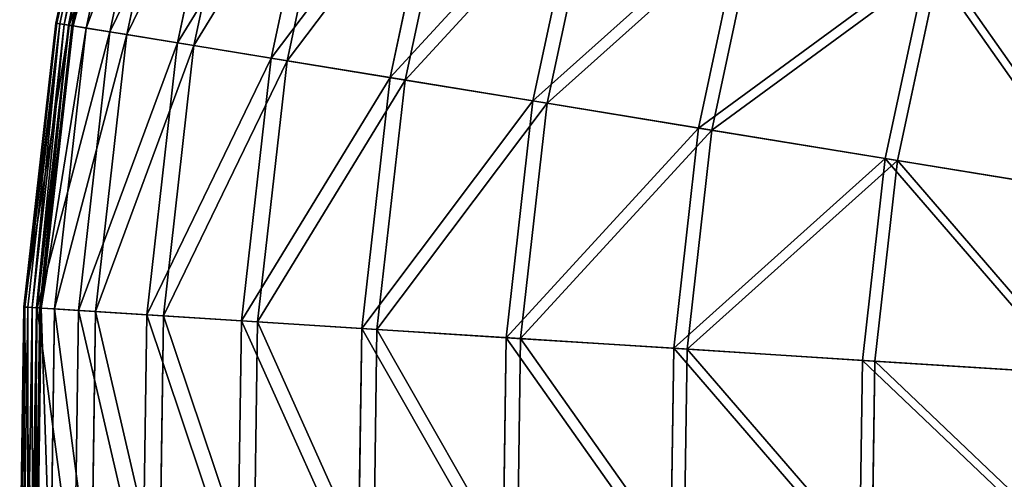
# Model space of a CAD drawing. Extents: x 0 to 335, y 0 to 335.
# Tile 9 of 101: x 0 to 57, y 168 to 195. Entities that reach past the tile are written whole.
import ezdxf

# ---------------------------------------------------------------- set-up
doc = ezdxf.new("R2010")
doc.units = 0
doc.layers.get('0').update_dxf_attribs({"color": 13, "linetype": 'CONTINUOUS'})

# ---------------------------------------------------------------- blocks, each defined once
blk = doc.blocks.new('GROUP_6')
for p, q in [((5.549, 210.44, 0.499), (2.11, 194.369, 0.499)), ((5.602, 210.426, 0.246), (2.164, 194.36, 0.246)), ((5.77, 210.382, 0.055), (2.336, 194.332, 0.055)), ((6.009, 210.318, -0.025), (2.579, 194.292, -0.025)), ((2.829, 194.252, 0.03), (6.254, 210.253, 0.03)), ((2.871, 194.245, 16.173), (6.294, 210.242, 16.173)), ((3.019, 194.221, 0.204), (6.439, 210.204, 0.204)), ((6.516, 210.183, 0.45), (3.097, 194.208, 0.45)), ((7.258, 209.986, 16.074), (3.855, 194.084, 16.074)), ((5.219, 193.862, 32.19), (8.593, 209.631, 32.19)), ((9.543, 209.378, 31.994), (6.189, 193.704, 31.994)), ((9.106, 193.227, 47.897), (12.4, 208.619, 47.897)), ((13.327, 208.372, 47.606), (10.053, 193.073, 47.606)), ((14.497, 192.348, 63.143), (17.678, 207.215, 63.143)), ((18.573, 206.977, 62.759), (15.41, 192.199, 62.759)), ((21.338, 191.232, 77.78), (24.377, 205.434, 77.78)), ((25.231, 205.207, 77.308), (22.21, 191.089, 77.308)), ((29.563, 189.89, 91.669), (32.432, 203.292, 91.669)), ((33.237, 203.078, 91.112), (30.385, 189.755, 91.112)), ((39.095, 188.334, 104.675), (41.765, 200.81, 104.675)), ((42.513, 200.611, 104.039), (39.859, 188.21, 104.039)), ((49.84, 186.581, 116.673), (52.286, 198.012, 116.673)), ((52.97, 197.83, 115.964), (50.539, 186.467, 115.964)), ((2.11, 194.369, 0.499), (0.262, 178.038, 0.499)), ((2.164, 194.36, 0.246), (0.317, 178.034, 0.246)), ((2.871, 194.245, 16.173), (2.11, 194.369, 0.499)), ((2.11, 194.369, 0.499), (2.164, 194.36, 0.246)), ((2.164, 194.36, 0.246), (2.336, 194.332, 0.055)), ((2.336, 194.332, 0.055), (0.491, 178.023, 0.055)), ((2.579, 194.292, -0.025), (0.737, 178.008, -0.025)), ((0.99, 177.992, 0.03), (2.829, 194.252, 0.03)), ((1.032, 177.989, 16.173), (2.871, 194.245, 16.173)), ((1.181, 177.979, 0.204), (3.019, 194.221, 0.204)), ((3.097, 194.208, 0.45), (1.26, 177.974, 0.45)), ((3.855, 194.084, 16.074), (2.027, 177.926, 16.074)), ((2.336, 194.332, 0.055), (2.579, 194.292, -0.025)), ((2.829, 194.252, 0.03), (2.579, 194.292, -0.025)), ((3.019, 194.221, 0.204), (2.829, 194.252, 0.03)), ((5.219, 193.862, 32.19), (2.871, 194.245, 16.173)), ((3.097, 194.208, 0.45), (3.019, 194.221, 0.204)), ((3.097, 194.208, 0.45), (3.855, 194.084, 16.074)), ((3.406, 177.838, 32.19), (5.219, 193.862, 32.19)), ((3.855, 194.084, 16.074), (6.189, 193.704, 31.994)), ((9.106, 193.227, 47.897), (5.219, 193.862, 32.19)), ((6.189, 193.704, 31.994), (4.387, 177.775, 31.994)), ((6.189, 193.704, 31.994), (10.053, 193.073, 47.606)), ((7.337, 177.588, 47.897), (9.106, 193.227, 47.897)), ((14.497, 192.348, 63.143), (9.106, 193.227, 47.897)), ((10.053, 193.073, 47.606), (8.294, 177.527, 47.606)), ((10.053, 193.073, 47.606), (15.41, 192.199, 62.759)), ((12.788, 177.241, 63.143), (14.497, 192.348, 63.143)), ((15.41, 192.199, 62.759), (13.712, 177.182, 62.759)), ((21.338, 191.232, 77.78), (14.497, 192.348, 63.143)), ((15.41, 192.199, 62.759), (22.21, 191.089, 77.308)), ((19.705, 176.8, 77.78), (21.338, 191.232, 77.78)), ((22.21, 191.089, 77.308), (20.587, 176.744, 77.308)), ((29.563, 189.89, 91.669), (21.338, 191.232, 77.78)), ((22.21, 191.089, 77.308), (30.385, 189.755, 91.112)), ((28.023, 176.271, 91.669), (29.563, 189.89, 91.669)), ((39.095, 188.334, 104.675), (29.563, 189.89, 91.669)), ((30.385, 189.755, 91.112), (28.854, 176.218, 91.112)), ((30.385, 189.755, 91.112), (39.859, 188.21, 104.039)), ((37.661, 175.658, 104.675), (39.095, 188.334, 104.675)), ((39.859, 188.21, 104.039), (38.433, 175.608, 104.039)), ((49.84, 186.581, 116.673), (39.095, 188.334, 104.675)), ((39.859, 188.21, 104.039), (50.539, 186.467, 115.964)), ((48.526, 174.966, 116.673), (49.84, 186.581, 116.673)), ((50.539, 186.467, 115.964), (49.232, 174.921, 115.964)), ((61.695, 184.647, 127.547), (49.84, 186.581, 116.673)), ((50.539, 186.467, 115.964), (62.322, 184.545, 126.772)), ((0.262, 178.038, 0.499), (0.025, 161.604, 0.499)), ((0.317, 178.034, 0.246), (0.079, 161.606, 0.246)), ((0.491, 178.023, 0.055), (0.253, 161.612, 0.055)), ((0.262, 178.038, 0.499), (1.032, 177.989, 16.173)), ((0.262, 178.038, 0.499), (0.317, 178.034, 0.246)), ((0.317, 178.034, 0.246), (0.491, 178.023, 0.055)), ((0.491, 178.023, 0.055), (0.737, 178.008, -0.025)), ((0.737, 178.008, -0.025), (0.5, 161.621, -0.025)), ((0.99, 177.992, 0.03), (0.737, 178.008, -0.025)), ((0.753, 161.63, 0.03), (0.99, 177.992, 0.03)), ((0.795, 161.631, 16.173), (1.032, 177.989, 16.173)), ((0.945, 161.636, 0.204), (1.181, 177.979, 0.204)), ((1.181, 177.979, 0.204), (0.99, 177.992, 0.03)), ((1.26, 177.974, 0.45), (1.024, 161.639, 0.45)), ((1.032, 177.989, 16.173), (3.406, 177.838, 32.19)), ((1.26, 177.974, 0.45), (1.181, 177.979, 0.204)), ((1.26, 177.974, 0.45), (2.027, 177.926, 16.074)), ((2.027, 177.926, 16.074), (1.792, 161.666, 16.074)), ((2.027, 177.926, 16.074), (4.387, 177.775, 31.994)), ((3.172, 161.713, 32.19), (3.406, 177.838, 32.19)), ((3.406, 177.838, 32.19), (7.337, 177.588, 47.897)), ((4.387, 177.775, 31.994), (4.155, 161.747, 31.994)), ((4.387, 177.775, 31.994), (8.294, 177.527, 47.606)), ((7.109, 161.85, 47.897), (7.337, 177.588, 47.897)), ((7.337, 177.588, 47.897), (12.788, 177.241, 63.143)), ((8.294, 177.527, 47.606), (8.068, 161.883, 47.606)), ((8.294, 177.527, 47.606), (13.712, 177.182, 62.759)), ((12.567, 162.039, 63.143), (12.788, 177.241, 63.143)), ((12.788, 177.241, 63.143), (19.705, 176.8, 77.78)), ((13.712, 177.182, 62.759), (13.493, 162.071, 62.759)), ((13.712, 177.182, 62.759), (20.587, 176.744, 77.308)), ((19.495, 162.279, 77.78), (19.705, 176.8, 77.78)), ((19.705, 176.8, 77.78), (28.023, 176.271, 91.669)), ((20.587, 176.744, 77.308), (20.378, 162.309, 77.308)), ((20.587, 176.744, 77.308), (28.854, 176.218, 91.112)), ((27.824, 162.567, 91.669), (28.023, 176.271, 91.669)), ((28.023, 176.271, 91.669), (37.661, 175.658, 104.675)), ((28.854, 176.218, 91.112), (28.657, 162.596, 91.112)), ((28.854, 176.218, 91.112), (38.433, 175.608, 104.039)), ((37.476, 162.901, 104.675), (37.661, 175.658, 104.675)), ((37.661, 175.658, 104.675), (48.526, 174.966, 116.673)), ((38.433, 175.608, 104.039), (38.25, 162.928, 104.039)), ((38.433, 175.608, 104.039), (49.232, 174.921, 115.964)), ((48.357, 163.278, 116.673), (48.526, 174.966, 116.673)), ((48.526, 174.966, 116.673), (60.514, 174.203, 127.547)), ((49.232, 174.921, 115.964), (49.064, 163.302, 115.964)), ((49.232, 174.921, 115.964), (61.148, 174.163, 126.772))]:
    blk.add_line(p, q)
mesh = blk.add_polyface()
corners = [(6.294, 210.242, 16.173), (2.11, 194.369, 0.499), (2.871, 194.245, 16.173), (5.549, 210.44, 0.499)]
mesh.append_faces([[corners[k] for k in face] for face in [(0, 1, 2), (1, 0, 3)]], dxfattribs={"vtx0": -1})
mesh = blk.add_polyface()
corners = [(2.11, 194.369, 0.499), (5.602, 210.426, 0.246), (2.164, 194.36, 0.246), (5.549, 210.44, 0.499)]
mesh.append_faces([[corners[k] for k in face] for face in [(0, 1, 2), (1, 0, 3)]], dxfattribs={"vtx0": -1})
mesh = blk.add_polyface()
corners = [(2.164, 194.36, 0.246), (5.77, 210.382, 0.055), (2.336, 194.332, 0.055), (5.602, 210.426, 0.246)]
mesh.append_faces([[corners[k] for k in face] for face in [(0, 1, 2), (1, 0, 3)]], dxfattribs={"vtx0": -1})
mesh = blk.add_polyface()
corners = [(5.77, 210.382, 0.055), (2.579, 194.292, -0.025), (2.336, 194.332, 0.055), (6.009, 210.318, -0.025)]
mesh.append_faces([[corners[k] for k in face] for face in [(0, 1, 2), (1, 0, 3)]], dxfattribs={"vtx0": -1})
mesh = blk.add_polyface()
corners = [(6.009, 210.318, -0.025), (2.829, 194.252, 0.03), (2.579, 194.292, -0.025), (6.254, 210.253, 0.03)]
mesh.append_faces([[corners[k] for k in face] for face in [(0, 1, 2), (1, 0, 3)]], dxfattribs={"vtx0": -1})
mesh = blk.add_polyface()
corners = [(6.254, 210.253, 0.03), (3.019, 194.221, 0.204), (2.829, 194.252, 0.03), (6.439, 210.204, 0.204)]
mesh.append_faces([[corners[k] for k in face] for face in [(0, 1, 2), (1, 0, 3)]], dxfattribs={"vtx0": -1})
mesh = blk.add_polyface()
corners = [(8.593, 209.631, 32.19), (2.871, 194.245, 16.173), (5.219, 193.862, 32.19), (6.294, 210.242, 16.173)]
mesh.append_faces([[corners[k] for k in face] for face in [(0, 1, 2), (1, 0, 3)]], dxfattribs={"vtx0": -1})
mesh = blk.add_polyface()
corners = [(3.019, 194.221, 0.204), (6.516, 210.183, 0.45), (3.097, 194.208, 0.45), (6.439, 210.204, 0.204)]
mesh.append_faces([[corners[k] for k in face] for face in [(0, 1, 2), (1, 0, 3)]], dxfattribs={"vtx0": -1})
mesh = blk.add_polyface()
corners = [(3.097, 194.208, 0.45), (7.258, 209.986, 16.074), (3.855, 194.084, 16.074), (6.516, 210.183, 0.45)]
mesh.append_faces([[corners[k] for k in face] for face in [(0, 1, 2), (1, 0, 3)]], dxfattribs={"vtx0": -1})
mesh = blk.add_polyface()
corners = [(3.855, 194.084, 16.074), (9.543, 209.378, 31.994), (6.189, 193.704, 31.994), (7.258, 209.986, 16.074)]
mesh.append_faces([[corners[k] for k in face] for face in [(0, 1, 2), (1, 0, 3)]], dxfattribs={"vtx0": -1})
mesh = blk.add_polyface()
corners = [(12.4, 208.619, 47.897), (5.219, 193.862, 32.19), (9.106, 193.227, 47.897), (8.593, 209.631, 32.19)]
mesh.append_faces([[corners[k] for k in face] for face in [(0, 1, 2), (1, 0, 3)]], dxfattribs={"vtx0": -1})
mesh = blk.add_polyface()
corners = [(6.189, 193.704, 31.994), (13.327, 208.372, 47.606), (10.053, 193.073, 47.606), (9.543, 209.378, 31.994)]
mesh.append_faces([[corners[k] for k in face] for face in [(0, 1, 2), (1, 0, 3)]], dxfattribs={"vtx0": -1})
mesh = blk.add_polyface()
corners = [(17.678, 207.215, 63.143), (9.106, 193.227, 47.897), (14.497, 192.348, 63.143), (12.4, 208.619, 47.897)]
mesh.append_faces([[corners[k] for k in face] for face in [(0, 1, 2), (1, 0, 3)]], dxfattribs={"vtx0": -1})
mesh = blk.add_polyface()
corners = [(10.053, 193.073, 47.606), (18.573, 206.977, 62.759), (15.41, 192.199, 62.759), (13.327, 208.372, 47.606)]
mesh.append_faces([[corners[k] for k in face] for face in [(0, 1, 2), (1, 0, 3)]], dxfattribs={"vtx0": -1})
mesh = blk.add_polyface()
corners = [(24.377, 205.434, 77.78), (14.497, 192.348, 63.143), (21.338, 191.232, 77.78), (17.678, 207.215, 63.143)]
mesh.append_faces([[corners[k] for k in face] for face in [(0, 1, 2), (1, 0, 3)]], dxfattribs={"vtx0": -1})
mesh = blk.add_polyface()
corners = [(15.41, 192.199, 62.759), (25.231, 205.207, 77.308), (22.21, 191.089, 77.308), (18.573, 206.977, 62.759)]
mesh.append_faces([[corners[k] for k in face] for face in [(0, 1, 2), (1, 0, 3)]], dxfattribs={"vtx0": -1})
mesh = blk.add_polyface()
corners = [(32.432, 203.292, 91.669), (21.338, 191.232, 77.78), (29.563, 189.89, 91.669), (24.377, 205.434, 77.78)]
mesh.append_faces([[corners[k] for k in face] for face in [(0, 1, 2), (1, 0, 3)]], dxfattribs={"vtx0": -1})
mesh = blk.add_polyface()
corners = [(22.21, 191.089, 77.308), (33.237, 203.078, 91.112), (30.385, 189.755, 91.112), (25.231, 205.207, 77.308)]
mesh.append_faces([[corners[k] for k in face] for face in [(0, 1, 2), (1, 0, 3)]], dxfattribs={"vtx0": -1})
mesh = blk.add_polyface()
corners = [(41.765, 200.81, 104.675), (29.563, 189.89, 91.669), (39.095, 188.334, 104.675), (32.432, 203.292, 91.669)]
mesh.append_faces([[corners[k] for k in face] for face in [(0, 1, 2), (1, 0, 3)]], dxfattribs={"vtx0": -1})
mesh = blk.add_polyface()
corners = [(30.385, 189.755, 91.112), (42.513, 200.611, 104.039), (39.859, 188.21, 104.039), (33.237, 203.078, 91.112)]
mesh.append_faces([[corners[k] for k in face] for face in [(0, 1, 2), (1, 0, 3)]], dxfattribs={"vtx0": -1})
mesh = blk.add_polyface()
corners = [(52.286, 198.012, 116.673), (39.095, 188.334, 104.675), (49.84, 186.581, 116.673), (41.765, 200.81, 104.675)]
mesh.append_faces([[corners[k] for k in face] for face in [(0, 1, 2), (1, 0, 3)]], dxfattribs={"vtx0": -1})
mesh = blk.add_polyface()
corners = [(39.859, 188.21, 104.039), (52.97, 197.83, 115.964), (50.539, 186.467, 115.964), (42.513, 200.611, 104.039)]
mesh.append_faces([[corners[k] for k in face] for face in [(0, 1, 2), (1, 0, 3)]], dxfattribs={"vtx0": -1})
mesh = blk.add_polyface()
corners = [(61.695, 184.647, 127.547), (52.286, 198.012, 116.673), (49.84, 186.581, 116.673), (63.895, 194.925, 127.547)]
mesh.append_faces([[corners[k] for k in face] for face in [(0, 1, 2), (1, 0, 3)]], dxfattribs={"vtx0": -1})
mesh = blk.add_polyface()
corners = [(52.97, 197.83, 115.964), (62.322, 184.545, 126.772), (50.539, 186.467, 115.964), (64.509, 194.761, 126.772)]
mesh.append_faces([[corners[k] for k in face] for face in [(0, 1, 2), (1, 0, 3)]], dxfattribs={"vtx0": -1})
mesh = blk.add_polyface()
corners = [(2.871, 194.245, 16.173), (0.262, 178.038, 0.499), (1.032, 177.989, 16.173), (2.11, 194.369, 0.499)]
mesh.append_faces([[corners[k] for k in face] for face in [(0, 1, 2), (1, 0, 3)]], dxfattribs={"vtx0": -1})
mesh = blk.add_polyface()
corners = [(0.262, 178.038, 0.499), (2.164, 194.36, 0.246), (0.317, 178.034, 0.246), (2.11, 194.369, 0.499)]
mesh.append_faces([[corners[k] for k in face] for face in [(0, 1, 2), (1, 0, 3)]], dxfattribs={"vtx0": -1})
mesh = blk.add_polyface()
corners = [(0.317, 178.034, 0.246), (2.336, 194.332, 0.055), (0.491, 178.023, 0.055), (2.164, 194.36, 0.246)]
mesh.append_faces([[corners[k] for k in face] for face in [(0, 1, 2), (1, 0, 3)]], dxfattribs={"vtx0": -1})
mesh = blk.add_polyface()
corners = [(2.336, 194.332, 0.055), (0.737, 178.008, -0.025), (0.491, 178.023, 0.055), (2.579, 194.292, -0.025)]
mesh.append_faces([[corners[k] for k in face] for face in [(0, 1, 2), (1, 0, 3)]], dxfattribs={"vtx0": -1})
mesh = blk.add_polyface()
corners = [(2.579, 194.292, -0.025), (0.99, 177.992, 0.03), (0.737, 178.008, -0.025), (2.829, 194.252, 0.03)]
mesh.append_faces([[corners[k] for k in face] for face in [(0, 1, 2), (1, 0, 3)]], dxfattribs={"vtx0": -1})
mesh = blk.add_polyface()
corners = [(2.829, 194.252, 0.03), (1.181, 177.979, 0.204), (0.99, 177.992, 0.03), (3.019, 194.221, 0.204)]
mesh.append_faces([[corners[k] for k in face] for face in [(0, 1, 2), (1, 0, 3)]], dxfattribs={"vtx0": -1})
mesh = blk.add_polyface()
corners = [(5.219, 193.862, 32.19), (1.032, 177.989, 16.173), (3.406, 177.838, 32.19), (2.871, 194.245, 16.173)]
mesh.append_faces([[corners[k] for k in face] for face in [(0, 1, 2), (1, 0, 3)]], dxfattribs={"vtx0": -1})
mesh = blk.add_polyface()
corners = [(1.181, 177.979, 0.204), (3.097, 194.208, 0.45), (1.26, 177.974, 0.45), (3.019, 194.221, 0.204)]
mesh.append_faces([[corners[k] for k in face] for face in [(0, 1, 2), (1, 0, 3)]], dxfattribs={"vtx0": -1})
mesh = blk.add_polyface()
corners = [(1.26, 177.974, 0.45), (3.855, 194.084, 16.074), (2.027, 177.926, 16.074), (3.097, 194.208, 0.45)]
mesh.append_faces([[corners[k] for k in face] for face in [(0, 1, 2), (1, 0, 3)]], dxfattribs={"vtx0": -1})
mesh = blk.add_polyface()
corners = [(2.027, 177.926, 16.074), (6.189, 193.704, 31.994), (4.387, 177.775, 31.994), (3.855, 194.084, 16.074)]
mesh.append_faces([[corners[k] for k in face] for face in [(0, 1, 2), (1, 0, 3)]], dxfattribs={"vtx0": -1})
mesh = blk.add_polyface()
corners = [(9.106, 193.227, 47.897), (3.406, 177.838, 32.19), (7.337, 177.588, 47.897), (5.219, 193.862, 32.19)]
mesh.append_faces([[corners[k] for k in face] for face in [(0, 1, 2), (1, 0, 3)]], dxfattribs={"vtx0": -1})
mesh = blk.add_polyface()
corners = [(4.387, 177.775, 31.994), (10.053, 193.073, 47.606), (8.294, 177.527, 47.606), (6.189, 193.704, 31.994)]
mesh.append_faces([[corners[k] for k in face] for face in [(0, 1, 2), (1, 0, 3)]], dxfattribs={"vtx0": -1})
mesh = blk.add_polyface()
corners = [(14.497, 192.348, 63.143), (7.337, 177.588, 47.897), (12.788, 177.241, 63.143), (9.106, 193.227, 47.897)]
mesh.append_faces([[corners[k] for k in face] for face in [(0, 1, 2), (1, 0, 3)]], dxfattribs={"vtx0": -1})
mesh = blk.add_polyface()
corners = [(8.294, 177.527, 47.606), (15.41, 192.199, 62.759), (13.712, 177.182, 62.759), (10.053, 193.073, 47.606)]
mesh.append_faces([[corners[k] for k in face] for face in [(0, 1, 2), (1, 0, 3)]], dxfattribs={"vtx0": -1})
mesh = blk.add_polyface()
corners = [(21.338, 191.232, 77.78), (12.788, 177.241, 63.143), (19.705, 176.8, 77.78), (14.497, 192.348, 63.143)]
mesh.append_faces([[corners[k] for k in face] for face in [(0, 1, 2), (1, 0, 3)]], dxfattribs={"vtx0": -1})
mesh = blk.add_polyface()
corners = [(13.712, 177.182, 62.759), (22.21, 191.089, 77.308), (20.587, 176.744, 77.308), (15.41, 192.199, 62.759)]
mesh.append_faces([[corners[k] for k in face] for face in [(0, 1, 2), (1, 0, 3)]], dxfattribs={"vtx0": -1})
mesh = blk.add_polyface()
corners = [(29.563, 189.89, 91.669), (19.705, 176.8, 77.78), (28.023, 176.271, 91.669), (21.338, 191.232, 77.78)]
mesh.append_faces([[corners[k] for k in face] for face in [(0, 1, 2), (1, 0, 3)]], dxfattribs={"vtx0": -1})
mesh = blk.add_polyface()
corners = [(20.587, 176.744, 77.308), (30.385, 189.755, 91.112), (28.854, 176.218, 91.112), (22.21, 191.089, 77.308)]
mesh.append_faces([[corners[k] for k in face] for face in [(0, 1, 2), (1, 0, 3)]], dxfattribs={"vtx0": -1})
mesh = blk.add_polyface()
corners = [(39.095, 188.334, 104.675), (28.023, 176.271, 91.669), (37.661, 175.658, 104.675), (29.563, 189.89, 91.669)]
mesh.append_faces([[corners[k] for k in face] for face in [(0, 1, 2), (1, 0, 3)]], dxfattribs={"vtx0": -1})
mesh = blk.add_polyface()
corners = [(28.854, 176.218, 91.112), (39.859, 188.21, 104.039), (38.433, 175.608, 104.039), (30.385, 189.755, 91.112)]
mesh.append_faces([[corners[k] for k in face] for face in [(0, 1, 2), (1, 0, 3)]], dxfattribs={"vtx0": -1})
mesh = blk.add_polyface()
corners = [(49.84, 186.581, 116.673), (37.661, 175.658, 104.675), (48.526, 174.966, 116.673), (39.095, 188.334, 104.675)]
mesh.append_faces([[corners[k] for k in face] for face in [(0, 1, 2), (1, 0, 3)]], dxfattribs={"vtx0": -1})
mesh = blk.add_polyface()
corners = [(38.433, 175.608, 104.039), (50.539, 186.467, 115.964), (49.232, 174.921, 115.964), (39.859, 188.21, 104.039)]
mesh.append_faces([[corners[k] for k in face] for face in [(0, 1, 2), (1, 0, 3)]], dxfattribs={"vtx0": -1})
mesh = blk.add_polyface()
corners = [(60.514, 174.203, 127.547), (49.84, 186.581, 116.673), (48.526, 174.966, 116.673), (61.695, 184.647, 127.547)]
mesh.append_faces([[corners[k] for k in face] for face in [(0, 1, 2), (1, 0, 3)]], dxfattribs={"vtx0": -1})
mesh = blk.add_polyface()
corners = [(50.539, 186.467, 115.964), (61.148, 174.163, 126.772), (49.232, 174.921, 115.964), (62.322, 184.545, 126.772)]
mesh.append_faces([[corners[k] for k in face] for face in [(0, 1, 2), (1, 0, 3)]], dxfattribs={"vtx0": -1})
mesh = blk.add_polyface()
corners = [(0.795, 161.631, 16.173), (0.262, 178.038, 0.499), (0.025, 161.604, 0.499), (1.032, 177.989, 16.173)]
mesh.append_faces([[corners[k] for k in face] for face in [(0, 1, 2), (1, 0, 3)]], dxfattribs={"vtx0": -1})
mesh = blk.add_polyface()
corners = [(0.262, 178.038, 0.499), (0.079, 161.606, 0.246), (0.025, 161.604, 0.499), (0.317, 178.034, 0.246)]
mesh.append_faces([[corners[k] for k in face] for face in [(0, 1, 2), (1, 0, 3)]], dxfattribs={"vtx0": -1})
mesh = blk.add_polyface()
corners = [(0.317, 178.034, 0.246), (0.253, 161.612, 0.055), (0.079, 161.606, 0.246), (0.491, 178.023, 0.055)]
mesh.append_faces([[corners[k] for k in face] for face in [(0, 1, 2), (1, 0, 3)]], dxfattribs={"vtx0": -1})
mesh = blk.add_polyface()
corners = [(0.491, 178.023, 0.055), (0.5, 161.621, -0.025), (0.253, 161.612, 0.055), (0.737, 178.008, -0.025)]
mesh.append_faces([[corners[k] for k in face] for face in [(0, 1, 2), (1, 0, 3)]], dxfattribs={"vtx0": -1})
mesh = blk.add_polyface()
corners = [(0.737, 178.008, -0.025), (0.753, 161.63, 0.03), (0.5, 161.621, -0.025), (0.99, 177.992, 0.03)]
mesh.append_faces([[corners[k] for k in face] for face in [(0, 1, 2), (1, 0, 3)]], dxfattribs={"vtx0": -1})
mesh = blk.add_polyface()
corners = [(0.99, 177.992, 0.03), (0.945, 161.636, 0.204), (0.753, 161.63, 0.03), (1.181, 177.979, 0.204)]
mesh.append_faces([[corners[k] for k in face] for face in [(0, 1, 2), (1, 0, 3)]], dxfattribs={"vtx0": -1})
mesh = blk.add_polyface()
corners = [(3.172, 161.713, 32.19), (1.032, 177.989, 16.173), (0.795, 161.631, 16.173), (3.406, 177.838, 32.19)]
mesh.append_faces([[corners[k] for k in face] for face in [(0, 1, 2), (1, 0, 3)]], dxfattribs={"vtx0": -1})
mesh = blk.add_polyface()
corners = [(1.181, 177.979, 0.204), (1.024, 161.639, 0.45), (0.945, 161.636, 0.204), (1.26, 177.974, 0.45)]
mesh.append_faces([[corners[k] for k in face] for face in [(0, 1, 2), (1, 0, 3)]], dxfattribs={"vtx0": -1})
mesh = blk.add_polyface()
corners = [(1.26, 177.974, 0.45), (1.792, 161.666, 16.074), (1.024, 161.639, 0.45), (2.027, 177.926, 16.074)]
mesh.append_faces([[corners[k] for k in face] for face in [(0, 1, 2), (1, 0, 3)]], dxfattribs={"vtx0": -1})
mesh = blk.add_polyface()
corners = [(2.027, 177.926, 16.074), (4.155, 161.747, 31.994), (1.792, 161.666, 16.074), (4.387, 177.775, 31.994)]
mesh.append_faces([[corners[k] for k in face] for face in [(0, 1, 2), (1, 0, 3)]], dxfattribs={"vtx0": -1})
mesh = blk.add_polyface()
corners = [(7.109, 161.85, 47.897), (3.406, 177.838, 32.19), (3.172, 161.713, 32.19), (7.337, 177.588, 47.897)]
mesh.append_faces([[corners[k] for k in face] for face in [(0, 1, 2), (1, 0, 3)]], dxfattribs={"vtx0": -1})
mesh = blk.add_polyface()
corners = [(4.387, 177.775, 31.994), (8.068, 161.883, 47.606), (4.155, 161.747, 31.994), (8.294, 177.527, 47.606)]
mesh.append_faces([[corners[k] for k in face] for face in [(0, 1, 2), (1, 0, 3)]], dxfattribs={"vtx0": -1})
mesh = blk.add_polyface()
corners = [(12.567, 162.039, 63.143), (7.337, 177.588, 47.897), (7.109, 161.85, 47.897), (12.788, 177.241, 63.143)]
mesh.append_faces([[corners[k] for k in face] for face in [(0, 1, 2), (1, 0, 3)]], dxfattribs={"vtx0": -1})
mesh = blk.add_polyface()
corners = [(8.294, 177.527, 47.606), (13.493, 162.071, 62.759), (8.068, 161.883, 47.606), (13.712, 177.182, 62.759)]
mesh.append_faces([[corners[k] for k in face] for face in [(0, 1, 2), (1, 0, 3)]], dxfattribs={"vtx0": -1})
mesh = blk.add_polyface()
corners = [(19.495, 162.279, 77.78), (12.788, 177.241, 63.143), (12.567, 162.039, 63.143), (19.705, 176.8, 77.78)]
mesh.append_faces([[corners[k] for k in face] for face in [(0, 1, 2), (1, 0, 3)]], dxfattribs={"vtx0": -1})
mesh = blk.add_polyface()
corners = [(13.712, 177.182, 62.759), (20.378, 162.309, 77.308), (13.493, 162.071, 62.759), (20.587, 176.744, 77.308)]
mesh.append_faces([[corners[k] for k in face] for face in [(0, 1, 2), (1, 0, 3)]], dxfattribs={"vtx0": -1})
mesh = blk.add_polyface()
corners = [(27.824, 162.567, 91.669), (19.705, 176.8, 77.78), (19.495, 162.279, 77.78), (28.023, 176.271, 91.669)]
mesh.append_faces([[corners[k] for k in face] for face in [(0, 1, 2), (1, 0, 3)]], dxfattribs={"vtx0": -1})
mesh = blk.add_polyface()
corners = [(20.587, 176.744, 77.308), (28.657, 162.596, 91.112), (20.378, 162.309, 77.308), (28.854, 176.218, 91.112)]
mesh.append_faces([[corners[k] for k in face] for face in [(0, 1, 2), (1, 0, 3)]], dxfattribs={"vtx0": -1})
mesh = blk.add_polyface()
corners = [(37.476, 162.901, 104.675), (28.023, 176.271, 91.669), (27.824, 162.567, 91.669), (37.661, 175.658, 104.675)]
mesh.append_faces([[corners[k] for k in face] for face in [(0, 1, 2), (1, 0, 3)]], dxfattribs={"vtx0": -1})
mesh = blk.add_polyface()
corners = [(28.854, 176.218, 91.112), (38.25, 162.928, 104.039), (28.657, 162.596, 91.112), (38.433, 175.608, 104.039)]
mesh.append_faces([[corners[k] for k in face] for face in [(0, 1, 2), (1, 0, 3)]], dxfattribs={"vtx0": -1})
mesh = blk.add_polyface()
corners = [(48.357, 163.278, 116.673), (37.661, 175.658, 104.675), (37.476, 162.901, 104.675), (48.526, 174.966, 116.673)]
mesh.append_faces([[corners[k] for k in face] for face in [(0, 1, 2), (1, 0, 3)]], dxfattribs={"vtx0": -1})
mesh = blk.add_polyface()
corners = [(38.433, 175.608, 104.039), (49.064, 163.302, 115.964), (38.25, 162.928, 104.039), (49.232, 174.921, 115.964)]
mesh.append_faces([[corners[k] for k in face] for face in [(0, 1, 2), (1, 0, 3)]], dxfattribs={"vtx0": -1})
mesh = blk.add_polyface()
corners = [(60.362, 163.694, 127.547), (48.526, 174.966, 116.673), (48.357, 163.278, 116.673), (60.514, 174.203, 127.547)]
mesh.append_faces([[corners[k] for k in face] for face in [(0, 1, 2), (1, 0, 3)]], dxfattribs={"vtx0": -1})
mesh = blk.add_polyface()
corners = [(49.232, 174.921, 115.964), (60.996, 163.716, 126.772), (49.064, 163.302, 115.964), (61.148, 174.163, 126.772)]
mesh.append_faces([[corners[k] for k in face] for face in [(0, 1, 2), (1, 0, 3)]], dxfattribs={"vtx0": -1})
blk = doc.blocks.new('GROUP_1')
blk.add_blockref('GROUP_6', (0, 0))

msp = doc.modelspace()

# ---------------------------------------------------------------- block references
msp.add_blockref('GROUP_1', (0, 0))

doc.saveas('drawing.dxf')
